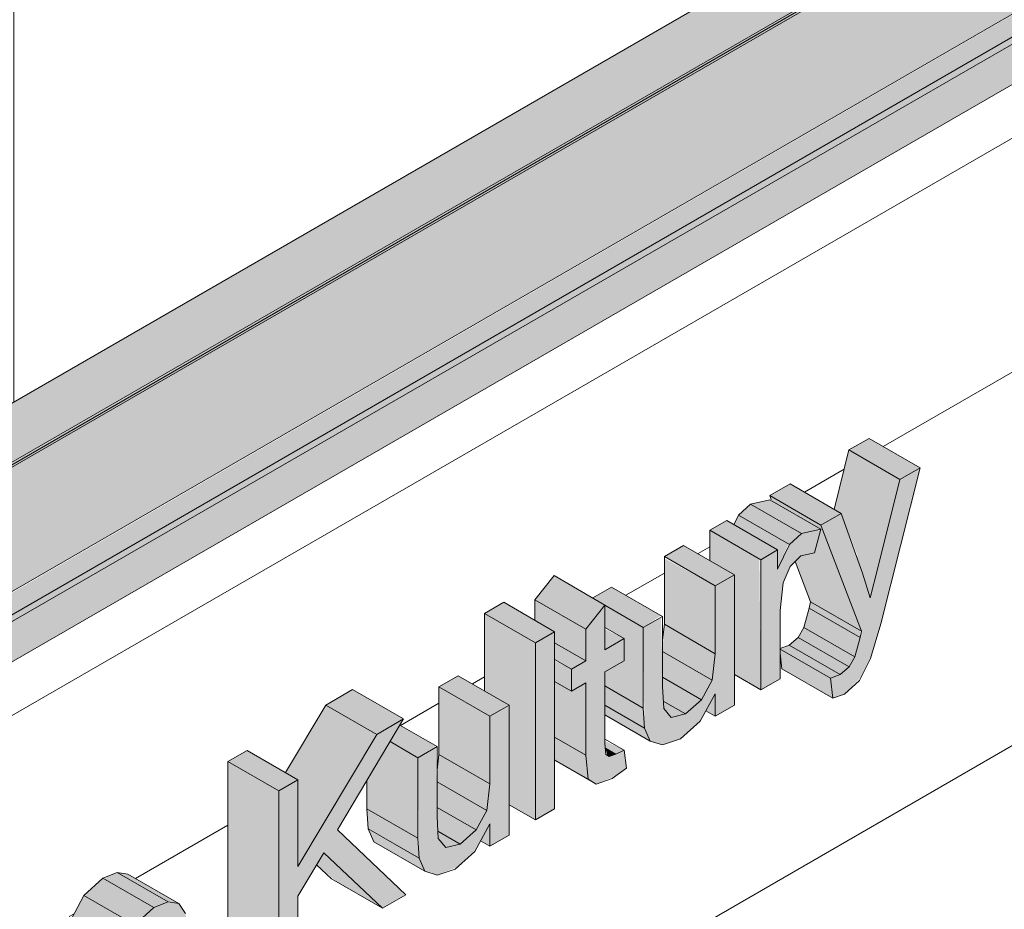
# Model space of a CAD drawing. Header units: centimetres. Extents: x 158 to 3412, y -108 to 53714.
# Tile 17 of 32: x 2704 to 2772, y 52920 to 52981. Entities that reach past the tile are written whole.
import ezdxf

# ---------------------------------------------------------------- set-up
doc = ezdxf.new("R2010")
doc.units = ezdxf.units.CM
for name, color, linetype, lineweight in [('A-GENM', 7, 'Continuous', 5), ('A-ROOF', 7, 'Continuous', 5), ('A-ROOF-OTLN', 7, 'Continuous', 5), ('A-ROOF-PATT', 7, 'Continuous', 5), ('A-WALL-PATT', 7, 'Continuous', 5)]:
    doc.layers.add(name, color=color, linetype=linetype, lineweight=lineweight)

msp = doc.modelspace()

# ---------------------------------------------------------------- hatches: boundary and pattern name
at = {"layer": 'A-GENM', "true_color": 0x383e42}
for points in [[(2764.806, 52949.497), (2766.2, 52950.302), (2762.665, 52952.343), (2761.27, 52951.538), (2763.412, 52950.302)], [(2763.263, 52943.356), (2764.806, 52949.497), (2761.27, 52951.538), (2760.235, 52947.415), (2760.717, 52947.136), (2761.879, 52944.156), (2762.218, 52943.96)], [(2759.312, 52946.325), (2760.717, 52947.136), (2757.181, 52949.178), (2755.776, 52948.367), (2757.975, 52947.097)], [(2757.143, 52944.968), (2757.975, 52945.746), (2754.439, 52947.787), (2753.607, 52947.009), (2757.065, 52945.012)], [(2757.975, 52945.746), (2759.312, 52946.043), (2755.776, 52948.084), (2754.439, 52947.787), (2757.143, 52946.226)], [(2762.142, 52938.957), (2759.312, 52946.325), (2755.776, 52948.367), (2755.916, 52948.004), (2759.312, 52946.043), (2758.867, 52944.407), (2757.931, 52944.182), (2757.533, 52943.793), (2758.607, 52940.998), (2762.038, 52939.017)], [(2755.15, 52943.922), (2756.315, 52944.595), (2752.78, 52946.636), (2751.614, 52945.964), (2755.047, 52943.981)], [(2756.315, 52943.258), (2757.065, 52945.012), (2753.607, 52947.009), (2753.285, 52946.344), (2756.315, 52944.595), (2756.315, 52943.922)], [(2755.15, 52934.887), (2755.047, 52943.981), (2751.614, 52945.964), (2751.614, 52943.849), (2753.319, 52942.865), (2753.319, 52935.944), (2755.047, 52934.946)], [(2751.987, 52942.096), (2753.319, 52942.865), (2749.783, 52944.906), (2748.451, 52944.137), (2751.614, 52942.311)], [(2751.987, 52937.395), (2751.987, 52942.096), (2748.451, 52944.02), (2748.451, 52939.436), (2751.771, 52937.52)], [(2762.741, 52941.282), (2763.263, 52943.356), (2761.773, 52944.217), (2762.592, 52941.767)], [(2742.997, 52939.101), (2744.328, 52940.774), (2740.793, 52942.816), (2739.5, 52941.12), (2740.832, 52940.351)], [(2748.331, 52931.064), (2749.583, 52931.481), (2751.036, 52932.872), (2751.987, 52934.614), (2751.987, 52933.061), (2753.319, 52933.859), (2753.319, 52942.865), (2751.987, 52942.096), (2751.9, 52936.655), (2751.771, 52935.557), (2750.944, 52934.118), (2749.924, 52933.215), (2748.86, 52933.061), (2748.405, 52933.594), (2748.324, 52936.241), (2748.216, 52939.919), (2746.992, 52939.212), (2747.07, 52932.238), (2747.467, 52931.334), (2748.216, 52931.1)], [(2746.992, 52939.212), (2748.216, 52940.044), (2744.789, 52942.023), (2743.498, 52941.254), (2745.66, 52939.981)], [(2739.5, 52938.155), (2740.832, 52938.924), (2737.297, 52940.965), (2735.965, 52940.196), (2739.461, 52938.178)], [(2742.997, 52936.906), (2742.997, 52939.101), (2739.461, 52941.143), (2739.5, 52939.693), (2740.832, 52938.924), (2740.832, 52938.155), (2742.125, 52937.409)], [(2762.038, 52938.525), (2762.038, 52939.017), (2758.607, 52940.998), (2758.503, 52940.566), (2761.879, 52938.617)], [(2743.715, 52928.348), (2745.08, 52928.918), (2745.827, 52929.459), (2745.66, 52930.691), (2744.626, 52930.261), (2744.398, 52930.419), (2744.328, 52932.238), (2744.328, 52936.137), (2745.66, 52936.906), (2745.66, 52938.443), (2744.328, 52937.675), (2744.315, 52940.758), (2742.997, 52939.101), (2742.997, 52936.906), (2741.998, 52936.329), (2741.998, 52934.791), (2742.997, 52935.368), (2743.005, 52930.261), (2743.158, 52928.696), (2743.535, 52928.46)], [(2746.992, 52933.622), (2746.992, 52939.212), (2744.328, 52940.75), (2744.328, 52939.212), (2745.66, 52938.443), (2745.66, 52936.906), (2744.328, 52936.137), (2744.328, 52935.16), (2746.583, 52933.859)], [(2761.674, 52937.182), (2762.038, 52938.525), (2758.503, 52940.566), (2758.138, 52939.223), (2761.286, 52937.406)], [(2739.5, 52925.852), (2739.5, 52938.155), (2735.965, 52940.196), (2735.965, 52934.814), (2737.669, 52933.83), (2737.669, 52926.909), (2738.34, 52926.522)], [(2739.5, 52925.852), (2740.832, 52926.621), (2740.832, 52938.924), (2739.5, 52938.155), (2739.5, 52930.348)], [(2744.328, 52937.675), (2745.66, 52938.443), (2744.328, 52939.101)], [(2751.771, 52935.557), (2751.987, 52937.395), (2748.451, 52939.436), (2748.324, 52937.547), (2751.614, 52935.647)], [(2761.286, 52936.485), (2761.674, 52937.182), (2758.138, 52939.223), (2757.751, 52938.526), (2760.654, 52936.85)], [(2760.654, 52935.95), (2761.286, 52936.485), (2757.751, 52938.526), (2757.119, 52937.992), (2760.144, 52936.245)], [(2741.998, 52936.329), (2742.997, 52936.906), (2740.832, 52938.155), (2740.832, 52937.002), (2740.999, 52936.906)], [(2751.036, 52934.2), (2751.771, 52935.557), (2748.324, 52937.547), (2748.324, 52935.766), (2749.924, 52934.842)], [(2759.978, 52935.695), (2760.654, 52935.95), (2757.119, 52937.992), (2756.482, 52937.714), (2759.536, 52935.95)], [(2760.144, 52934.31), (2759.978, 52935.695), (2756.482, 52937.714), (2756.482, 52937.409), (2756.609, 52936.352), (2759.312, 52934.791)], [(2741.998, 52934.791), (2741.998, 52936.329), (2740.832, 52936.906), (2740.832, 52935.464)], [(2736.337, 52933.061), (2737.619, 52933.859), (2734.134, 52935.871), (2732.802, 52935.102), (2735.965, 52933.276)], [(2742.997, 52930.348), (2742.997, 52935.368), (2741.998, 52934.791), (2740.832, 52935.464), (2740.832, 52931.598), (2741.385, 52931.279)], [(2749.924, 52933.215), (2751.036, 52934.2), (2748.324, 52935.766), (2748.405, 52934.093), (2748.931, 52933.788)], [(2728.481, 52931.793), (2730.344, 52932.869), (2726.808, 52934.91), (2724.946, 52933.834), (2727.807, 52932.182)], [(2736.337, 52928.36), (2736.337, 52933.061), (2732.802, 52935.102), (2732.802, 52930.401), (2736.121, 52928.485)], [(2747.07, 52932.238), (2746.992, 52933.622), (2744.328, 52935.16), (2744.328, 52933.821), (2746.992, 52932.283)], [(2748.931, 52932.977), (2749.924, 52933.215), (2748.377, 52934.108), (2748.451, 52933.54), (2748.86, 52933.061)], [(2751.987, 52933.061), (2751.987, 52934.614), (2751.342, 52933.433), (2751.771, 52933.185)], [(2723.018, 52922.617), (2728.481, 52931.793), (2724.946, 52933.834), (2722.151, 52929.14), (2723.018, 52928.639), (2723.018, 52923.698)], [(2732.681, 52922.029), (2734.124, 52922.617), (2735.386, 52923.836), (2736.337, 52925.578), (2736.337, 52924.025), (2737.669, 52924.794), (2737.669, 52933.83), (2736.337, 52933.061), (2736.25, 52927.62), (2736.121, 52926.522), (2735.294, 52925.083), (2734.274, 52924.18), (2733.211, 52924.025), (2732.755, 52924.559), (2732.675, 52927.206), (2732.586, 52930.895), (2731.343, 52930.177), (2731.421, 52923.202), (2731.817, 52922.299)], [(2747.467, 52931.334), (2746.992, 52932.283), (2744.328, 52933.821), (2744.328, 52933.146), (2747.07, 52931.563)], [(2721.687, 52915.567), (2723.018, 52916.336), (2723.018, 52920.565), (2724.813, 52923.578), (2728.882, 52919.721), (2730.51, 52920.661), (2725.758, 52925.162), (2730.344, 52932.869), (2728.481, 52931.793), (2723.018, 52922.617), (2723.018, 52928.639), (2721.687, 52927.87), (2721.687, 52919.721)], [(2731.343, 52930.177), (2732.586, 52930.997), (2730.088, 52932.439), (2729.407, 52931.295), (2731.226, 52930.244)], [(2743.158, 52928.696), (2742.997, 52930.348), (2740.832, 52931.598), (2740.832, 52930.039), (2742.997, 52928.789)], [(2721.687, 52927.87), (2723.018, 52928.639), (2719.483, 52930.68), (2718.151, 52929.912), (2721.47, 52927.995)], [(2731.343, 52924.587), (2731.343, 52930.177), (2729.407, 52931.295), (2727.807, 52928.606), (2727.807, 52926.628), (2730.51, 52925.068)], [(2745.08, 52930.419), (2745.66, 52930.691), (2744.328, 52931.334), (2744.399, 52930.812), (2744.626, 52930.681)], [(2744.626, 52930.261), (2745.08, 52930.419), (2744.359, 52930.835), (2744.492, 52930.348)], [(2736.121, 52926.522), (2736.337, 52928.36), (2732.802, 52930.401), (2732.675, 52928.512), (2735.965, 52926.612)], [(2743.715, 52928.348), (2740.832, 52930.039), (2740.832, 52930.012), (2743.535, 52928.452)], [(2721.687, 52915.567), (2721.687, 52927.87), (2718.151, 52929.912), (2718.151, 52917.608), (2720.891, 52916.026)], [(2735.386, 52925.165), (2736.121, 52926.522), (2732.675, 52928.512), (2732.675, 52926.73), (2734.553, 52925.646)], [(2731.421, 52923.202), (2731.343, 52924.587), (2727.807, 52926.628), (2727.885, 52925.244), (2730.563, 52923.698)], [(2734.274, 52924.18), (2735.386, 52925.165), (2732.675, 52926.73), (2732.755, 52925.057), (2733.282, 52924.753)], [(2736.337, 52924.025), (2736.337, 52925.578), (2735.693, 52924.398), (2736.121, 52924.15)], [(2731.817, 52922.299), (2731.421, 52923.202), (2727.921, 52925.162), (2728.282, 52924.34), (2731.267, 52922.617)], [(2733.282, 52923.942), (2734.274, 52924.18), (2732.728, 52925.073), (2732.802, 52924.504), (2733.211, 52924.025)], [(2728.882, 52919.721), (2724.813, 52923.578), (2724.314, 52922.741), (2725.758, 52921.525), (2728.481, 52919.952)], [(2711.696, 52918.58), (2713.009, 52919.784), (2709.473, 52921.825), (2708.161, 52920.621), (2711.454, 52918.72)], [(2713.009, 52919.784), (2714.01, 52920.176), (2710.474, 52922.218), (2709.533, 52921.791), (2712.752, 52919.932)], [(2714.75, 52920.046), (2711.215, 52922.088), (2710.493, 52922.207), (2714.06, 52920.168)], [(2710.657, 52916.639), (2711.696, 52918.58), (2708.161, 52920.621), (2707.314, 52919.04), (2709.923, 52917.533), (2710.493, 52916.839)], [(2705.038, 52905.955), (2706.37, 52906.724), (2706.37, 52911.281), (2706.721, 52913.537), (2707.286, 52914.631), (2708.214, 52915.478), (2708.818, 52915.703), (2709.225, 52915.566), (2709.533, 52914.254), (2709.533, 52908.55), (2710.865, 52909.319), (2710.865, 52914.42), (2710.995, 52915.667), (2711.387, 52916.694), (2712.244, 52917.708), (2712.696, 52918.066), (2713.457, 52918.265), (2713.905, 52917.891), (2714.028, 52916.678), (2714.028, 52911.145), (2715.36, 52911.914), (2715.36, 52918.108), (2715.208, 52919.366), (2714.75, 52920.046), (2713.905, 52920.135), (2713.009, 52919.784), (2711.696, 52918.58), (2710.657, 52916.639), (2709.923, 52917.533), (2709.192, 52917.485), (2708.589, 52917.233), (2707.228, 52915.909), (2706.37, 52914.272), (2706.37, 52915.759), (2705.038, 52914.99), (2705.038, 52913.537)]]:
    msp.add_hatch(color=250, dxfattribs=at).paths.add_polyline_path(points)
h = msp.add_hatch(color=250, dxfattribs=at)
h.paths.add_polyline_path([(2760.144, 52934.31), (2760.959, 52934.588), (2762.142, 52935.821), (2762.769, 52937.063), (2763.477, 52939.478), (2766.2, 52950.302), (2764.806, 52949.497), (2762.741, 52941.282), (2761.458, 52945.086), (2760.717, 52947.136), (2759.312, 52946.325), (2762.142, 52938.957), (2761.608, 52937.063), (2761.286, 52936.485), (2760.654, 52935.95), (2759.978, 52935.695)])
h.paths.add_polyline_path([(2755.15, 52934.887), (2756.482, 52935.695), (2756.482, 52940.405), (2756.698, 52942.326), (2757.178, 52943.444), (2757.975, 52944.193), (2758.867, 52944.407), (2759.312, 52946.043), (2757.931, 52945.704), (2757.109, 52944.898), (2756.315, 52943.258), (2756.315, 52944.595), (2755.15, 52943.922), (2755.15, 52943.258)])
at = {"layer": 'A-ROOF-OTLN', "true_color": 0x383e42}
h = msp.add_hatch(color=250, dxfattribs=at)
h.paths.add_polyline_path([(2555.459, 52865.076), (3332.822, 53313.94), (3332.764, 53314.02), (2555.314, 52865.159)])
h.paths.add_polyline_path([(3333.855, 53314.483), (3338.851, 53317.367), (3338.595, 53317.387), (3333.729, 53314.577)])
h.paths.add_polyline_path([(3340.663, 53318.413), (3357.341, 53328.043), (3357.197, 53328.126), (3340.499, 53318.486)])
h = msp.add_hatch(color=250, dxfattribs=at)
h.paths.add_polyline_path([(2560.556, 52857.632), (2561.302, 52858.005), (2561.803, 52858.698), (2561.985, 52859.157), (2562.116, 52860.008), (2562.243, 52860.063), (2562.449, 52860.246), (2562.449, 52860.364), (2562.449, 52860.471), (2576.48, 52868.572), (2576.188, 52868.838), (2575.73, 52869.771), (2575.568, 52871.714), (2575.638, 52873.466), (2575.768, 52873.946), (2576.411, 52874.732), (2577.433, 52875.377), (2578.368, 52875.73), (2579.573, 52875.969), (2580.572, 52876.044), (2582.57, 52875.777), (2583.432, 52875.497), (2584.265, 52875.078), (2584.939, 52874.543), (2585.568, 52873.819), (3335.708, 53306.941), (3335.152, 53307.107), (3334.116, 53307.928), (3333.322, 53309.308), (3332.921, 53310.992), (3332.805, 53312.128), (3332.822, 53313.886), (2555.459, 52865.076), (2555.314, 52863.851), (2555.479, 52862.64), (2555.606, 52862.124), (2556.071, 52861.008), (2556.939, 52859.666), (2557.5, 52859.017), (2558.151, 52858.423), (2559.018, 52857.896), (2559.866, 52857.637)])
h.paths.add_polyline_path([(2579.733, 52870.45), (2583.242, 52872.476), (2580.568, 52873.656), (2580.277, 52873.719), (2579.325, 52874.116), (2578.697, 52874.174), (2578.168, 52874.341), (2577.174, 52874.12), (2576.411, 52873.327), (2576.01, 52872.33), (2576.65, 52871.592), (2577.433, 52871.083), (2578.586, 52870.658), (2579.325, 52870.481)])
h.paths.add_polyline_path([(3342.652, 53310.921), (3360.299, 53321.226), (3360.032, 53321.39), (3358.863, 53322.582), (3358.323, 53323.342), (3357.908, 53324.052), (3357.341, 53325.692), (3357.225, 53326.196), (3357.225, 53327.423), (3357.225, 53327.975), (3340.759, 53318.37), (3341.358, 53318.052), (3342.077, 53317.45), (3342.54, 53316.63), (3342.652, 53316.139), (3342.652, 53311.356)])
h.paths.add_polyline_path([(3337.652, 53313.368), (3339.59, 53313.629), (3338.906, 53314.897), (3338.643, 53315.491), (3338.573, 53316.462), (3338.851, 53317.367), (3333.855, 53314.483), (3334.48, 53314.081), (3335.708, 53313.63), (3337.119, 53313.409), (3337.166, 53313.405)])
msp.add_hatch(color=250, dxfattribs=at).paths.add_polyline_path([(2562.924, 52859.14), (3364.933, 53322.288), (3364.884, 53322.747), (3364.586, 53323.184), (3364.213, 53323.342), (3363.674, 53323.058), (2562.449, 52860.364), (2562.822, 52860.092), (2563.051, 52859.615), (2563.002, 52859.213)])
h = msp.add_hatch(color=250, dxfattribs=at)
h.paths.add_polyline_path([(2561.302, 52857.73), (2579.953, 52868.498), (2581.216, 52869.701), (2563.052, 52859.334), (2563.002, 52859.41), (2562.631, 52859.31), (2562.668, 52859.387), (2563.051, 52859.615), (2562.792, 52860.123), (2562.619, 52860.175), (2562.223, 52859.946), (2562.093, 52858.956), (2561.619, 52858.065), (2561.469, 52857.906)])
h.paths.add_polyline_path([(2583.306, 52870.908), (2584.265, 52871.426), (2583.668, 52871.117)])
h.paths.add_polyline_path([(2585.568, 52871.74), (3363.337, 53320.858), (3363.685, 53321.226), (3363.813, 53321.534), (2585.482, 52872.164), (2585.568, 52871.906)])
at = {"layer": 'A-ROOF-PATT'}
h = msp.add_hatch(dxfattribs=at)
h.set_pattern_fill('FP_6', color=256, style=0, pattern_type=2)
h.set_pattern_definition([(90, (-5491.04, 51332.19), (-112.25, 22.813), [])])
h.paths.add_polyline_path([(2555.152, 52869.336), (3349.963, 53328.22), (3056.653, 53693.102), (2261.842, 53234.218), (2552.292, 52872.893)])
h.paths.add_polyline_path([(2592.284, 52922.917), (2592.241, 52923.03), (2592.135, 52923.008), (2591.677, 52923.104), (2592.135, 52923.488), (2589.756, 52926.936), (2589.788, 52927.185), (2594.153, 52933.197), (2594.302, 52933.424), (2606.985, 52940.746), (2601.755, 52947.251), (2601.968, 52947.374), (2612.136, 52951.604), (2612.661, 52951.395), (2612.838, 52951.498), (2615.994, 52947.421), (2615.881, 52947.268), (2615.994, 52946.714), (2616.106, 52946.695), (2615.299, 52945.547), (2691.831, 52989.744), (2686.608, 52996.241), (2686.82, 52996.364), (2696.988, 53000.594), (2697.514, 53000.385), (2697.691, 53000.488), (2700.847, 52996.411), (2700.733, 52996.258), (2700.847, 52995.704), (2700.959, 52995.685), (2700.152, 52994.537), (2748.406, 53022.396), (2743.177, 53028.901), (2743.389, 53029.024), (2753.557, 53033.254), (2754.082, 53033.045), (2754.26, 53033.148), (2757.415, 53029.071), (2757.302, 53028.917), (2757.415, 53028.364), (2757.528, 53028.344), (2756.721, 53027.197), (2833.259, 53071.386), (2828.03, 53077.891), (2828.242, 53078.013), (2838.41, 53082.244), (2838.935, 53082.035), (2839.112, 53082.137), (2842.268, 53078.061), (2842.155, 53077.907), (2842.268, 53077.354), (2842.38, 53077.334), (2841.573, 53076.186), (2889.827, 53104.046), (2884.598, 53110.551), (2884.842, 53110.687), (2894.978, 53114.903), (2895.503, 53114.695), (2895.681, 53114.797), (2898.837, 53110.721), (2898.723, 53110.567), (2898.837, 53110.014), (2898.949, 53109.994), (2898.142, 53108.846), (2974.68, 53153.035), (2969.451, 53159.541), (2969.663, 53159.663), (2979.831, 53163.893), (2980.356, 53163.684), (2980.534, 53163.787), (2983.689, 53159.71), (2983.576, 53159.557), (2983.689, 53159.003), (2983.802, 53158.984), (2982.995, 53157.836), (3031.249, 53185.695), (3026.02, 53192.2), (3026.232, 53192.323), (3036.4, 53196.553), (3036.925, 53196.344), (3037.102, 53196.447), (3040.258, 53192.37), (3040.145, 53192.217), (3040.258, 53191.663), (3040.37, 53191.644), (3039.563, 53190.496), (3116.101, 53234.685), (3110.872, 53241.19), (3111.084, 53241.313), (3121.252, 53245.543), (3121.778, 53245.334), (3121.955, 53245.437), (3125.111, 53241.36), (3124.997, 53241.207), (3125.111, 53240.653), (3125.223, 53240.633), (3124.416, 53239.486), (3159.946, 53259.871), (3159.946, 53259.999), (3172.704, 53267.365), (3167.475, 53273.87), (3167.687, 53273.992), (3177.855, 53278.223), (3178.38, 53278.014), (3178.588, 53278.078), (3181.713, 53274.04), (3181.6, 53273.886), (3181.713, 53273.333), (3181.826, 53273.313), (3181.019, 53272.165), (3257.557, 53316.355), (3252.328, 53322.86), (3252.54, 53322.982), (3262.708, 53327.212), (3263.233, 53327.004), (3263.411, 53327.106), (3266.566, 53323.029), (3266.453, 53322.876), (3266.566, 53322.322), (3266.679, 53322.303), (3265.872, 53321.155), (3301.402, 53341.541), (3301.443, 53341.501), (3303.767, 53338.871), (3304.391, 53339.157), (3304.461, 53338.328), (3304.114, 53338.112), (3297.504, 53334.296), (3299.509, 53331.366), (3299.364, 53331.15), (3158.087, 53249.716), (3158.004, 53249.548), (3157.82, 53249.429), (2592.328, 52922.942)])
h.paths.add_polyline_path([(2609.674, 52942.299), (2610.201, 52942.73), (2610.176, 52943.295), (2609.85, 52944.049), (2609.4, 52944.578), (2608.852, 52944.873), (2608.386, 52944.807), (2608.159, 52944.414), (2608.34, 52944.519), (2608.359, 52943.874), (2608.737, 52943.046), (2609.197, 52942.547), (2609.553, 52942.346)])
h.paths.add_polyline_path([(2611.49, 52944.676), (2611.864, 52944.923), (2611.988, 52945.469), (2611.828, 52946.168), (2611.348, 52946.912), (2610.778, 52947.328), (2610.332, 52947.389), (2609.992, 52947.155), (2609.992, 52946.968), (2610.096, 52946.912), (2610.126, 52946.39), (2610.504, 52945.562), (2610.965, 52945.063), (2611.353, 52944.756), (2611.45, 52944.678)])
h.paths.add_polyline_path([(2613.258, 52947.188), (2613.633, 52947.435), (2613.757, 52947.981), (2613.597, 52948.68), (2613.196, 52949.344), (2612.626, 52949.81), (2612.1, 52949.901), (2611.761, 52949.667), (2611.761, 52949.48), (2611.865, 52949.424), (2611.895, 52948.902), (2612.273, 52948.074), (2612.733, 52947.575), (2613.047, 52947.225), (2613.219, 52947.19)])
h.paths.add_polyline_path([(2694.527, 52991.289), (2695.047, 52991.64), (2695.028, 52992.285), (2694.703, 52993.039), (2694.253, 52993.568), (2693.705, 52993.863), (2693.239, 52993.797), (2693.012, 52993.404), (2693.193, 52993.508), (2693.239, 52992.779), (2693.59, 52992.036), (2694.05, 52991.537), (2694.406, 52991.335)])
h.paths.add_polyline_path([(2696.342, 52993.666), (2696.717, 52993.913), (2696.841, 52994.459), (2696.631, 52995.258), (2696.201, 52995.902), (2695.631, 52996.318), (2695.184, 52996.379), (2694.845, 52996.145), (2694.845, 52995.958), (2694.949, 52995.902), (2694.979, 52995.38), (2695.357, 52994.552), (2695.817, 52994.053), (2696.206, 52993.746), (2696.303, 52993.668)])
h.paths.add_polyline_path([(2698.111, 52996.178), (2698.486, 52996.425), (2698.61, 52996.971), (2698.45, 52997.67), (2698.048, 52998.334), (2697.479, 52998.799), (2696.953, 52998.891), (2696.614, 52998.657), (2696.614, 52998.47), (2696.718, 52998.414), (2696.747, 52997.892), (2697.118, 52997.074), (2697.586, 52996.565), (2697.9, 52996.214), (2698.071, 52996.18)])
h.paths.add_polyline_path([(2751.095, 53023.949), (2751.623, 53024.38), (2751.597, 53024.944), (2751.272, 53025.699), (2750.822, 53026.228), (2750.273, 53026.523), (2749.807, 53026.456), (2749.581, 53026.064), (2749.761, 53026.168), (2749.807, 53025.439), (2750.158, 53024.696), (2750.619, 53024.197), (2750.974, 53023.995)])
h.paths.add_polyline_path([(2752.911, 53026.326), (2753.286, 53026.573), (2753.41, 53027.119), (2753.199, 53027.917), (2752.769, 53028.562), (2752.2, 53028.978), (2751.753, 53029.039), (2751.413, 53028.805), (2751.413, 53028.618), (2751.518, 53028.562), (2751.547, 53028.04), (2751.925, 53027.212), (2752.386, 53026.713), (2752.774, 53026.405), (2752.871, 53026.328)])
h.paths.add_polyline_path([(2754.68, 53028.838), (2755.055, 53029.085), (2755.178, 53029.631), (2754.989, 53030.388), (2754.617, 53030.994), (2754.048, 53031.459), (2753.522, 53031.551), (2753.182, 53031.317), (2753.182, 53031.13), (2753.286, 53031.074), (2753.316, 53030.552), (2753.694, 53029.724), (2754.155, 53029.225), (2754.468, 53028.874), (2754.64, 53028.84)])
h.paths.add_polyline_path([(2835.948, 53072.938), (2836.476, 53073.37), (2836.45, 53073.934), (2836.124, 53074.689), (2835.675, 53075.218), (2835.126, 53075.513), (2834.66, 53075.446), (2834.434, 53075.054), (2834.614, 53075.158), (2834.66, 53074.429), (2835.011, 53073.686), (2835.472, 53073.186), (2835.827, 53072.985)])
h.paths.add_polyline_path([(2837.764, 53075.315), (2838.139, 53075.562), (2838.262, 53076.113), (2838.102, 53076.807), (2837.697, 53077.476), (2837.052, 53077.967), (2836.606, 53078.029), (2836.266, 53077.795), (2836.266, 53077.608), (2836.37, 53077.552), (2836.4, 53077.03), (2836.778, 53076.202), (2837.239, 53075.702), (2837.627, 53075.395), (2837.724, 53075.318)])
h.paths.add_polyline_path([(2839.533, 53077.827), (2839.907, 53078.074), (2840.031, 53078.621), (2839.871, 53079.319), (2839.47, 53079.984), (2838.9, 53080.449), (2838.375, 53080.541), (2838.035, 53080.307), (2838.035, 53080.12), (2838.139, 53080.064), (2838.169, 53079.542), (2838.547, 53078.714), (2839.007, 53078.214), (2839.321, 53077.864), (2839.493, 53077.83)])
h.paths.add_polyline_path([(2892.517, 53105.598), (2893.044, 53106.029), (2893.018, 53106.596), (2892.693, 53107.349), (2892.243, 53107.878), (2891.674, 53108.174), (2891.229, 53108.106), (2891.002, 53107.714), (2891.183, 53107.818), (2891.229, 53107.089), (2891.579, 53106.345), (2892.04, 53105.846), (2892.396, 53105.645)])
h.paths.add_polyline_path([(2894.332, 53107.975), (2894.707, 53108.222), (2894.831, 53108.768), (2894.62, 53109.567), (2894.191, 53110.211), (2893.621, 53110.627), (2893.174, 53110.689), (2892.835, 53110.455), (2892.835, 53110.268), (2892.939, 53110.211), (2892.969, 53109.69), (2893.347, 53108.861), (2893.807, 53108.362), (2894.196, 53108.055), (2894.292, 53107.977)])
h.paths.add_polyline_path([(2896.101, 53110.487), (2896.476, 53110.734), (2896.6, 53111.28), (2896.44, 53111.979), (2896.038, 53112.644), (2895.469, 53113.109), (2894.943, 53113.201), (2894.604, 53112.967), (2894.604, 53112.78), (2894.708, 53112.723), (2894.737, 53112.202), (2895.115, 53111.373), (2895.576, 53110.874), (2895.89, 53110.524), (2896.061, 53110.489)])
h.paths.add_polyline_path([(2977.369, 53154.588), (2977.89, 53154.939), (2977.871, 53155.584), (2977.546, 53156.338), (2977.096, 53156.867), (2976.547, 53157.162), (2976.081, 53157.096), (2975.855, 53156.704), (2976.035, 53156.808), (2976.081, 53156.079), (2976.432, 53155.335), (2976.893, 53154.836), (2977.249, 53154.635)])
h.paths.add_polyline_path([(2979.185, 53156.965), (2979.56, 53157.212), (2979.684, 53157.758), (2979.473, 53158.557), (2979.043, 53159.201), (2978.474, 53159.617), (2978.027, 53159.678), (2977.688, 53159.445), (2977.688, 53159.257), (2977.792, 53159.201), (2977.821, 53158.679), (2978.199, 53157.851), (2978.66, 53157.352), (2979.049, 53157.045), (2979.145, 53156.967)])
h.paths.add_polyline_path([(2980.954, 53159.477), (2981.329, 53159.724), (2981.453, 53160.27), (2981.292, 53160.969), (2980.891, 53161.633), (2980.322, 53162.099), (2979.796, 53162.19), (2979.456, 53161.957), (2979.456, 53161.769), (2979.561, 53161.713), (2979.59, 53161.191), (2979.961, 53160.373), (2980.481, 53159.828), (2980.743, 53159.514), (2980.914, 53159.479)])
h.paths.add_polyline_path([(3033.938, 53187.248), (3034.466, 53187.679), (3034.44, 53188.244), (3034.149, 53188.949), (3033.665, 53189.527), (3033.116, 53189.822), (3032.65, 53189.756), (3032.423, 53189.363), (3032.604, 53189.468), (3032.65, 53188.738), (3033.001, 53187.995), (3033.461, 53187.496), (3033.817, 53187.295)])
h.paths.add_polyline_path([(3035.754, 53189.625), (3036.128, 53189.872), (3036.252, 53190.418), (3036.092, 53191.117), (3035.687, 53191.786), (3035.042, 53192.277), (3034.596, 53192.338), (3034.256, 53192.104), (3034.256, 53191.917), (3034.36, 53191.861), (3034.417, 53191.254), (3034.768, 53190.511), (3035.229, 53190.012), (3035.617, 53189.705), (3035.714, 53189.627)])
h.paths.add_polyline_path([(3037.523, 53192.137), (3037.897, 53192.384), (3038.017, 53192.965), (3037.861, 53193.629), (3037.46, 53194.293), (3036.89, 53194.758), (3036.364, 53194.85), (3036.025, 53194.616), (3036.025, 53194.429), (3036.129, 53194.373), (3036.159, 53193.851), (3036.529, 53193.033), (3036.997, 53192.524), (3037.311, 53192.174), (3037.483, 53192.139)])
h.paths.add_polyline_path([(3118.791, 53236.238), (3119.318, 53236.669), (3119.293, 53237.234), (3118.967, 53237.988), (3118.517, 53238.517), (3117.969, 53238.812), (3117.503, 53238.746), (3117.276, 53238.353), (3117.457, 53238.457), (3117.503, 53237.728), (3117.854, 53236.985), (3118.314, 53236.486), (3118.67, 53236.284)])
h.paths.add_polyline_path([(3120.607, 53238.615), (3120.981, 53238.862), (3121.105, 53239.408), (3120.895, 53240.206), (3120.465, 53240.851), (3119.895, 53241.267), (3119.448, 53241.328), (3119.109, 53241.094), (3119.109, 53240.907), (3119.213, 53240.851), (3119.243, 53240.329), (3119.621, 53239.501), (3120.081, 53239.002), (3120.461, 53238.689), (3120.567, 53238.617)])
h.paths.add_polyline_path([(3122.375, 53241.127), (3122.75, 53241.374), (3122.874, 53241.92), (3122.714, 53242.619), (3122.312, 53243.283), (3121.687, 53243.77), (3121.217, 53243.84), (3120.878, 53243.606), (3120.878, 53243.419), (3120.982, 53243.363), (3121.011, 53242.841), (3121.389, 53242.013), (3121.85, 53241.514), (3122.164, 53241.163), (3122.335, 53241.129)])
h.paths.add_polyline_path([(3175.394, 53268.917), (3175.914, 53269.269), (3175.895, 53269.913), (3175.57, 53270.668), (3175.12, 53271.197), (3174.571, 53271.492), (3174.106, 53271.425), (3173.879, 53271.033), (3174.06, 53271.137), (3174.106, 53270.408), (3174.456, 53269.665), (3174.917, 53269.165), (3175.273, 53268.964)])
h.paths.add_polyline_path([(3177.209, 53271.294), (3177.584, 53271.541), (3177.708, 53272.088), (3177.497, 53272.886), (3177.068, 53273.531), (3176.498, 53273.946), (3176.051, 53274.008), (3175.712, 53273.774), (3175.712, 53273.587), (3175.816, 53273.531), (3175.846, 53273.009), (3176.223, 53272.18), (3176.684, 53271.681), (3177.073, 53271.374), (3177.169, 53271.296)])
h.paths.add_polyline_path([(3178.978, 53273.806), (3179.353, 53274.053), (3179.477, 53274.6), (3179.317, 53275.298), (3178.915, 53275.963), (3178.346, 53276.428), (3177.82, 53276.52), (3177.481, 53276.286), (3177.481, 53276.099), (3177.585, 53276.043), (3177.614, 53275.521), (3177.985, 53274.703), (3178.453, 53274.193), (3178.767, 53273.843), (3178.938, 53273.809)])
h.paths.add_polyline_path([(3260.246, 53317.907), (3260.767, 53318.259), (3260.748, 53318.903), (3260.458, 53319.609), (3259.973, 53320.186), (3259.424, 53320.482), (3258.958, 53320.415), (3258.732, 53320.023), (3258.912, 53320.127), (3258.931, 53319.482), (3259.309, 53318.654), (3259.77, 53318.155), (3260.126, 53317.954)])
h.paths.add_polyline_path([(3262.062, 53320.284), (3262.437, 53320.531), (3262.561, 53321.077), (3262.401, 53321.776), (3261.995, 53322.445), (3261.351, 53322.936), (3260.904, 53322.998), (3260.564, 53322.763), (3260.565, 53322.576), (3260.68, 53322.643), (3260.698, 53321.998), (3261.076, 53321.17), (3261.537, 53320.671), (3261.926, 53320.364), (3262.022, 53320.286)])
h.paths.add_polyline_path([(3263.831, 53322.796), (3264.206, 53323.043), (3264.33, 53323.589), (3264.169, 53324.288), (3263.664, 53325.058), (3263.199, 53325.418), (3262.673, 53325.51), (3262.333, 53325.276), (3262.333, 53325.088), (3262.438, 53325.032), (3262.467, 53324.51), (3262.845, 53323.682), (3263.306, 53323.183), (3263.62, 53322.833), (3263.791, 53322.798)])
at = {"layer": 'A-ROOF-PATT', "true_color": 0xc7ae96}
h = msp.add_hatch(color=253, dxfattribs=at)
h.paths.add_polyline_path([(2555.152, 52851.373), (2575.568, 52863.242), (2575.568, 52865.966), (2560.643, 52857.457), (2559.806, 52857.477), (2558.686, 52857.935), (2557.827, 52858.554), (2556.939, 52859.483), (2556.315, 52860.369), (2555.755, 52861.454), (2555.314, 52862.811), (2555.214, 52863.231), (2555.158, 52864.264), (2555.342, 52865.175), (3332.761, 53314.098), (3332.761, 53314.206), (2555.152, 52865.159), (2555.152, 52852.571)])
h.paths.add_polyline_path([(2585.568, 52868.934), (3332.761, 53300.326), (3332.761, 53303.132), (2585.568, 52871.74)])
h.paths.add_polyline_path([(3342.652, 53306.036), (3357.034, 53314.34), (3357.034, 53317.146), (3342.652, 53308.842)])
h.paths.add_polyline_path([(3333.729, 53314.577), (3338.307, 53317.221), (3338.307, 53317.409), (3333.588, 53314.684)])
h.paths.add_polyline_path([(3340.499, 53318.486), (3357.034, 53328.126), (3357.034, 53328.22), (3340.377, 53318.539)])
h = msp.add_hatch(color=253, dxfattribs=at)
h.paths.add_polyline_path([(2555.152, 52865.253), (3332.761, 53314.206), (3332.652, 53314.897), (3332.73, 53316.484), (3332.852, 53316.928), (3333.495, 53317.713), (3334.258, 53318.243), (3335.708, 53318.773), (3336.409, 53318.932), (3337.656, 53319.026), (3339.654, 53318.759), (3340.439, 53318.639), (3357.034, 53328.22), (3349.8, 53328.126), (2555.152, 52869.336), (2555.152, 52867.295)])
h.paths.add_polyline_path([(3333.588, 53314.684), (3338.307, 53317.409), (3337.652, 53317.458), (3335.708, 53317.196), (3334.732, 53316.857), (3334.258, 53316.647), (3333.322, 53315.831), (3333.037, 53315.392), (3333.571, 53314.696)])
at = {"layer": 'A-ROOF-PATT'}
h = msp.add_hatch(dxfattribs=at)
h.set_pattern_fill('FP_8', color=256, style=0, pattern_type=2)
h.set_pattern_definition([(30, (-3784.45, 54958.11), (-8e-05, 25.924136), [])])
h.paths.add_polyline_path([(2555.152, 52847.651), (2575.568, 52859.438), (2575.568, 52863.16), (2555.152, 52851.373)])
h.paths.add_polyline_path([(2585.568, 52865.212), (3332.652, 53296.541), (3332.652, 53300.263), (2585.568, 52868.934), (2585.568, 52867.812)])
h.paths.add_polyline_path([(3342.652, 53302.315), (3349.963, 53306.536), (3349.963, 53310.257), (3342.652, 53306.036)])
at = {"layer": 'A-WALL-PATT'}
h = msp.add_hatch(dxfattribs=at)
h.set_pattern_fill('FP_3', color=256, style=0, pattern_type=2)
h.set_pattern_definition([(30, (-3801.877, 54968.172), (-8e-05, 25.924136), [])])
h.paths.add_polyline_path([(2537.748, 52639.092), (2554.85, 52648.966), (2554.85, 52829.719), (2555.021, 52830.735), (2555.693, 52831.743), (2556.723, 52832.491), (2575.568, 52843.445), (2575.568, 52859.438), (2555.152, 52847.651), (2549.569, 52854.596), (2548.395, 52855.274), (2537.748, 52868.519), (2537.748, 52649.35)])
h.paths.add_polyline_path([(2564.85, 52654.739), (2782.301, 52780.284), (2782.301, 52978.796), (2585.568, 52865.212), (2585.568, 52839.289), (2585.368, 52838.222), (2584.725, 52837.265), (2583.962, 52836.671), (2564.85, 52825.57), (2564.85, 52659.511)])
h.paths.add_polyline_path([(2602.559, 52846.789), (2599.024, 52848.83), (2596.118, 52859.456), (2597.491, 52860.249), (2601.027, 52858.207), (2601.175, 52857.651), (2602.366, 52863.063), (2604.346, 52864.206), (2607.881, 52862.165), (2608.153, 52861.247), (2609.229, 52867.025), (2610.602, 52867.818), (2611.767, 52867.145), (2611.767, 52868.491), (2613.099, 52869.26), (2616.353, 52867.381), (2616.817, 52868.016), (2618.421, 52869.233), (2619.756, 52869.714), (2620.912, 52869.442), (2623.255, 52868.09), (2623.255, 52871.855), (2624.587, 52872.624), (2626.344, 52871.61), (2626.376, 52871.783), (2623.255, 52873.585), (2623.255, 52875.123), (2624.587, 52875.892), (2627.597, 52874.155), (2628.122, 52874.691), (2629.334, 52875.521), (2630.757, 52876.077), (2632.084, 52875.683), (2634.076, 52874.533), (2634.076, 52881.371), (2635.408, 52882.14), (2638.315, 52880.462), (2638.395, 52880.596), (2640.236, 52881.659), (2641.568, 52880.89), (2641.568, 52882.428), (2642.9, 52883.197), (2644.846, 52882.117), (2644.894, 52882.238), (2641.568, 52884.158), (2641.568, 52885.696), (2642.9, 52886.465), (2646.154, 52884.587), (2646.617, 52885.222), (2648.111, 52886.398), (2649.557, 52886.92), (2650.713, 52886.648), (2654.249, 52884.607), (2655.007, 52883.537), (2655.218, 52881.228), (2653.927, 52880.435), (2655.218, 52879.69), (2654.747, 52878.282), (2653.727, 52876.703), (2652.578, 52875.595), (2651.721, 52874.98), (2650.032, 52874.406), (2648.956, 52874.602), (2646.436, 52876.057), (2646.436, 52872.121), (2645.104, 52871.352), (2641.93, 52873.077), (2643.938, 52870.679), (2642.383, 52869.781), (2639.042, 52871.59), (2638.944, 52871.424), (2638.841, 52867.736), (2637.612, 52867.026), (2635.901, 52867.955), (2635.62, 52867.026), (2634.339, 52865.259), (2632.963, 52864.15), (2631.569, 52863.556), (2630.64, 52863.536), (2628.122, 52864.99), (2628.028, 52859.598), (2627.745, 52858.527), (2627.108, 52857.522), (2626.005, 52856.699), (2625.113, 52856.344), (2622.191, 52857.969), (2621.577, 52857.643), (2620.231, 52857.2), (2619.156, 52857.396), (2616.635, 52858.852), (2616.635, 52854.915), (2615.303, 52854.146), (2612.103, 52855.994), (2611.229, 52851.794), (2609.806, 52850.973), (2606.271, 52853.014), (2605.717, 52854.752), (2604.167, 52847.717), (2602.713, 52846.877)])
h.paths.add_polyline_path([(2651.729, 52860.238), (2648.194, 52862.28), (2645.814, 52869.941), (2647.197, 52870.74), (2649.76, 52869.26), (2650.355, 52872.563), (2651.942, 52873.479), (2654.359, 52872.084), (2655.079, 52875.29), (2656.469, 52876.092), (2660.004, 52874.051), (2657.606, 52863.631), (2655.943, 52862.732), (2653.832, 52863.951), (2653.358, 52861.178), (2652.083, 52860.443)])
h.paths.add_polyline_path([(2615.032, 52864.876), (2615.093, 52865.033), (2614.102, 52865.605), (2614.138, 52865.392), (2614.97, 52864.912)])
h.paths.add_polyline_path([(2628.525, 52867.467), (2629.532, 52867.812), (2629.787, 52868.175), (2628.122, 52869.072), (2628.122, 52867.699)])
h.paths.add_polyline_path([(2665.248, 52868.044), (2661.713, 52870.085), (2661.664, 52882.518), (2658.128, 52884.559), (2657.443, 52885.514), (2657.024, 52886.861), (2656.885, 52888.481), (2657.042, 52890.366), (2657.516, 52892.188), (2658.279, 52893.884), (2659.309, 52895.391), (2660.531, 52896.651), (2661.869, 52897.609), (2663.329, 52898.213), (2664.537, 52898.191), (2668.134, 52896.172), (2668.406, 52896.86), (2669.592, 52898.486), (2671.085, 52899.662), (2672.532, 52900.184), (2673.688, 52899.912), (2676.03, 52898.56), (2676.03, 52902.325), (2677.362, 52903.094), (2677.929, 52902.767), (2678.381, 52903.511), (2679.903, 52904.722), (2681.029, 52905.11), (2682.164, 52904.677), (2684.355, 52903.412), (2684.355, 52904.44), (2683.356, 52905.11), (2683.356, 52906.554), (2684.355, 52907.131), (2684.355, 52909.327), (2685.687, 52911), (2688.371, 52909.45), (2689.516, 52910.111), (2690.021, 52909.819), (2690.343, 52910.483), (2691.175, 52911.261), (2692.512, 52911.559), (2693.345, 52911.078), (2693.345, 52912.322), (2694.677, 52913.091), (2698.212, 52911.049), (2698.313, 52910.28), (2698.339, 52911.049), (2698.339, 52915.205), (2699.671, 52915.974), (2701.503, 52914.99), (2701.503, 52917.031), (2702.834, 52917.8), (2703.433, 52917.455), (2703.75, 52918.06), (2705.053, 52919.274), (2705.998, 52919.581), (2706.388, 52919.574), (2707.314, 52919.04), (2708.161, 52920.621), (2709.533, 52921.849), (2710.493, 52922.214), (2711.215, 52922.088), (2714.75, 52920.046), (2715.208, 52919.366), (2715.36, 52917.891), (2715.36, 52911.914), (2714.028, 52911.145), (2710.865, 52912.972), (2710.865, 52909.319), (2709.533, 52908.55), (2706.37, 52910.376), (2706.37, 52906.724), (2705.038, 52905.955), (2703.207, 52907.012), (2703.207, 52904.898), (2701.875, 52904.129), (2701.23, 52904.501), (2700.832, 52903.77), (2699.338, 52902.504), (2698.219, 52902.132), (2696.958, 52902.631), (2693.82, 52904.444), (2693.409, 52905.585), (2693.218, 52903.376), (2693.187, 52899.113), (2692.013, 52898.344), (2693.897, 52897.256), (2694.217, 52897.637), (2694.864, 52898.315), (2695.806, 52898.996), (2696.938, 52899.457), (2697.831, 52899.414), (2700.467, 52897.906), (2699.338, 52900.843), (2700.743, 52901.654), (2703.796, 52899.891), (2704.832, 52904.015), (2706.227, 52904.82), (2709.762, 52902.779), (2706.331, 52889.54), (2705.558, 52888.009), (2704.52, 52887.065), (2703.706, 52886.787), (2700.57, 52888.5), (2700.178, 52888.172), (2699.315, 52887.529), (2697.943, 52887.03), (2696.802, 52887.316), (2694.217, 52888.808), (2694.217, 52884.768), (2692.885, 52883.999), (2691.053, 52885.057), (2691.053, 52882.942), (2689.722, 52882.173), (2686.186, 52884.214), (2686.186, 52886.112), (2686.059, 52884.852), (2686.059, 52880.059), (2684.727, 52879.29), (2682.809, 52880.277), (2681.965, 52878.476), (2681.191, 52877.432), (2680.648, 52876.87), (2679.876, 52876.306), (2678.745, 52876.039), (2677.901, 52876.449), (2677.901, 52871.888), (2676.569, 52871.119), (2673.573, 52872.85), (2673.24, 52872.657), (2671.908, 52873.426), (2671.908, 52871.888), (2666.24, 52868.616)])
h.paths.add_polyline_path([(2634.076, 52871.019), (2634.076, 52871.951), (2633.646, 52872.2), (2632.672, 52871.829), (2633.948, 52871.093)])
h.paths.add_polyline_path([(2641.568, 52873.51), (2641.568, 52875.878), (2640.749, 52874.488)])
h.paths.add_polyline_path([(2666.58, 52874.433), (2668.372, 52875.467), (2669.704, 52874.699), (2669.704, 52883.734), (2671.036, 52884.503), (2673.034, 52883.423), (2673.034, 52883.542), (2669.704, 52885.464), (2669.743, 52887.025), (2671.036, 52887.771), (2673.866, 52886.137), (2674.366, 52886.425), (2674.959, 52886.082), (2675.286, 52886.724), (2676.569, 52887.883), (2677.431, 52888.238), (2678.427, 52888.134), (2681.191, 52886.554), (2681.191, 52890.366), (2682.523, 52891.135), (2683.09, 52890.808), (2683.542, 52891.552), (2684.932, 52892.718), (2686.19, 52893.151), (2687.325, 52892.718), (2689.349, 52891.55), (2689.349, 52895.076), (2690.681, 52895.845), (2692.69, 52894.765), (2692.713, 52894.864), (2689.292, 52896.771), (2688.608, 52896.532), (2685.892, 52898.06), (2685.892, 52894.901), (2684.561, 52894.132), (2681.025, 52896.173), (2681.025, 52898.071), (2680.898, 52896.812), (2680.898, 52892.018), (2679.566, 52891.249), (2677.937, 52892.189), (2677.547, 52891.249), (2676.887, 52890.171), (2675.957, 52889.149), (2674.366, 52888.118), (2673.034, 52887.665), (2671.931, 52887.866), (2669.637, 52889.182), (2668.919, 52887.002), (2667.981, 52885.319), (2666.898, 52884.009), (2665.248, 52882.807), (2664.377, 52882.388), (2666.58, 52881.116), (2666.58, 52875.467)])
h.paths.add_polyline_path([(2661.809, 52886.442), (2662.819, 52887.199), (2663.746, 52888.306), (2664.445, 52889.657), (2664.876, 52891.223), (2666.24, 52891.577), (2667.806, 52890.693), (2667.629, 52890.928), (2667.373, 52892.734), (2667.373, 52893.689), (2666.204, 52894.364), (2665.352, 52894), (2664.066, 52893.018), (2663.09, 52891.843), (2662.556, 52890.957), (2662.092, 52889.693), (2661.753, 52887.199)])
h.paths.add_polyline_path([(2702.037, 52892.941), (2702.169, 52893.475), (2701.507, 52895.196), (2701.042, 52894.861), (2699.873, 52895.536), (2699.338, 52895.412), (2698.399, 52894.606), (2698.399, 52894.429), (2699.005, 52894.691), (2701.862, 52893.042)])
h.paths.add_polyline_path([(2690.412, 52898.957), (2690.554, 52899.13), (2689.222, 52899.899), (2689.222, 52899.644), (2690.142, 52899.113)])
h.paths.add_polyline_path([(2721.687, 52915.567), (2718.151, 52917.608), (2718.151, 52929.912), (2719.483, 52930.68), (2722.151, 52929.14), (2724.988, 52933.859), (2726.808, 52934.91), (2730.344, 52932.869), (2730.088, 52932.439), (2732.675, 52930.946), (2732.775, 52930.177), (2732.802, 52930.946), (2732.802, 52935.102), (2734.134, 52935.871), (2735.965, 52934.814), (2735.965, 52940.196), (2737.297, 52940.965), (2739.461, 52939.716), (2739.5, 52941.192), (2740.793, 52942.816), (2743.477, 52941.266), (2744.789, 52942.023), (2748.324, 52939.981), (2748.425, 52939.212), (2748.451, 52939.981), (2748.451, 52944.137), (2749.783, 52944.906), (2751.614, 52943.922), (2751.614, 52945.964), (2752.78, 52946.636), (2753.285, 52946.344), (2753.607, 52947.009), (2754.439, 52947.787), (2755.885, 52948.084), (2755.776, 52948.367), (2757.181, 52949.178), (2760.235, 52947.415), (2761.27, 52951.538), (2762.665, 52952.343), (2766.2, 52950.302), (2762.769, 52937.063), (2761.879, 52935.426), (2760.959, 52934.588), (2760.144, 52934.31), (2756.609, 52936.352), (2756.482, 52937.409), (2756.442, 52935.633), (2755.047, 52934.946), (2753.319, 52935.944), (2753.319, 52933.83), (2751.987, 52933.061), (2751.342, 52933.433), (2750.944, 52932.703), (2749.583, 52931.481), (2748.216, 52931.1), (2747.07, 52931.563), (2744.328, 52933.146), (2744.328, 52931.46), (2745.66, 52930.691), (2745.827, 52929.459), (2744.626, 52928.666), (2743.715, 52928.348), (2740.832, 52929.98), (2740.832, 52926.621), (2739.5, 52925.852), (2737.669, 52926.909), (2737.669, 52924.794), (2736.337, 52924.025), (2735.693, 52924.398), (2735.294, 52923.667), (2733.934, 52922.446), (2732.681, 52922.029), (2731.421, 52922.528), (2728.282, 52924.34), (2727.885, 52925.244), (2727.807, 52928.606), (2725.758, 52925.162), (2730.51, 52920.661), (2728.882, 52919.721), (2725.346, 52921.762), (2724.314, 52922.741), (2723.018, 52920.565), (2723.018, 52916.336)])
h.paths.add_polyline_path([(2756.482, 52937.751), (2757.119, 52937.992), (2757.751, 52938.526), (2758.138, 52939.223), (2758.607, 52940.998), (2757.533, 52943.793), (2757.098, 52943.258), (2756.698, 52942.326), (2756.482, 52940.405), (2756.482, 52937.992)])

# ---------------------------------------------------------------- linework, layer by layer
at = {"layer": 'A-GENM'}
for p, q in [((2761.27, 52951.538), (2762.665, 52952.343)), ((2762.665, 52952.343), (2766.2, 52950.302)), ((2760.235, 52947.415), (2761.27, 52951.538)), ((2761.27, 52951.538), (2764.806, 52949.497)), ((2763.477, 52939.478), (2766.2, 52950.302)), ((2766.2, 52950.302), (2764.806, 52949.497)), ((2755.776, 52948.367), (2757.181, 52949.178)), ((2757.181, 52949.178), (2760.717, 52947.136)), ((2764.806, 52949.497), (2763.263, 52943.356)), ((2753.607, 52947.009), (2754.439, 52947.787)), ((2754.439, 52947.787), (2755.776, 52948.084)), ((2754.439, 52947.787), (2757.975, 52945.746)), ((2755.876, 52948.106), (2755.776, 52948.367)), ((2755.776, 52948.367), (2759.312, 52946.325)), ((2755.776, 52948.084), (2759.312, 52946.043)), ((2760.717, 52947.136), (2759.312, 52946.325)), ((2762.218, 52942.987), (2760.717, 52947.136)), ((2751.614, 52945.964), (2752.78, 52946.636)), ((2752.78, 52946.636), (2756.315, 52944.595)), ((2753.285, 52946.344), (2753.607, 52947.009)), ((2753.607, 52947.009), (2757.143, 52944.968)), ((2751.614, 52943.849), (2751.614, 52945.964)), ((2751.614, 52945.964), (2755.15, 52943.922)), ((2757.975, 52945.746), (2757.143, 52944.968)), ((2759.312, 52946.043), (2757.975, 52945.746)), ((2758.867, 52944.407), (2759.312, 52946.043)), ((2759.312, 52946.325), (2762.142, 52938.957)), ((2748.451, 52944.137), (2749.783, 52944.906)), ((2749.783, 52944.906), (2753.319, 52942.865)), ((2756.315, 52944.595), (2755.15, 52943.922)), ((2757.143, 52944.968), (2756.315, 52943.258)), ((2756.315, 52943.258), (2756.315, 52944.595)), ((2757.931, 52944.182), (2758.867, 52944.407)), ((2748.451, 52939.436), (2748.451, 52944.137)), ((2748.451, 52944.137), (2751.987, 52942.096)), ((2755.15, 52943.922), (2755.15, 52934.887)), ((2757.178, 52943.444), (2757.931, 52944.182)), ((2758.607, 52940.998), (2757.533, 52943.793)), ((2756.698, 52942.326), (2757.178, 52943.444)), ((2762.741, 52941.282), (2762.218, 52942.987)), ((2763.263, 52943.356), (2762.741, 52941.282)), ((2739.461, 52941.143), (2740.793, 52942.816)), ((2740.793, 52942.816), (2744.328, 52940.774)), ((2753.319, 52942.865), (2751.987, 52942.096)), ((2753.319, 52933.83), (2753.319, 52942.865)), ((2756.482, 52940.405), (2756.698, 52942.326)), ((2743.477, 52941.266), (2744.789, 52942.023)), ((2744.789, 52942.023), (2748.324, 52939.981)), ((2751.987, 52942.096), (2751.987, 52937.395)), ((2735.965, 52940.196), (2737.297, 52940.965)), ((2737.297, 52940.965), (2740.832, 52938.924)), ((2739.461, 52939.716), (2739.461, 52941.143)), ((2739.461, 52941.143), (2742.997, 52939.101)), ((2758.503, 52940.566), (2758.607, 52940.998)), ((2758.607, 52940.998), (2762.142, 52938.957)), ((2744.328, 52940.774), (2742.997, 52939.101)), ((2744.315, 52940.758), (2746.992, 52939.212)), ((2744.328, 52937.675), (2744.328, 52940.774)), ((2756.482, 52935.656), (2756.482, 52940.405)), ((2758.138, 52939.223), (2758.503, 52940.566)), ((2758.503, 52940.566), (2762.038, 52938.525)), ((2735.965, 52934.814), (2735.965, 52940.196)), ((2735.965, 52940.196), (2739.5, 52938.155)), ((2748.324, 52939.981), (2746.992, 52939.212)), ((2748.324, 52935.115), (2748.324, 52939.981)), ((2740.832, 52938.924), (2739.5, 52938.155)), ((2740.832, 52926.621), (2740.832, 52938.924)), ((2742.997, 52939.101), (2742.997, 52936.906)), ((2744.328, 52939.212), (2745.66, 52938.443)), ((2746.992, 52939.212), (2746.992, 52933.622)), ((2748.324, 52938.354), (2748.451, 52939.436)), ((2748.451, 52939.436), (2751.987, 52937.395)), ((2757.751, 52938.526), (2758.138, 52939.223)), ((2758.138, 52939.223), (2761.674, 52937.182)), ((2762.142, 52938.957), (2762.038, 52938.525)), ((2762.769, 52937.063), (2763.477, 52939.478)), ((2745.66, 52938.443), (2744.328, 52937.675)), ((2745.66, 52936.906), (2745.66, 52938.443)), ((2757.119, 52937.992), (2757.751, 52938.526)), ((2757.751, 52938.526), (2761.286, 52936.485)), ((2762.038, 52938.525), (2761.674, 52937.182)), ((2739.5, 52938.155), (2739.5, 52925.852)), ((2740.832, 52938.155), (2742.997, 52936.906)), ((2748.324, 52937.547), (2751.771, 52935.557)), ((2756.482, 52937.751), (2757.119, 52937.992)), ((2756.482, 52937.714), (2759.978, 52935.695)), ((2757.119, 52937.992), (2760.654, 52935.95)), ((2740.832, 52937.002), (2741.998, 52936.329)), ((2742.997, 52936.906), (2741.998, 52936.329)), ((2744.328, 52936.137), (2745.66, 52936.906)), ((2751.987, 52937.395), (2751.771, 52935.557)), ((2756.609, 52936.352), (2756.482, 52937.409)), ((2761.674, 52937.182), (2761.286, 52936.485)), ((2761.997, 52935.533), (2762.769, 52937.063)), ((2741.998, 52936.329), (2741.998, 52934.791)), ((2744.328, 52931.162), (2744.328, 52936.137)), ((2760.144, 52934.31), (2756.609, 52936.352)), ((2761.286, 52936.485), (2760.654, 52935.95)), ((2732.802, 52935.102), (2734.134, 52935.871)), ((2734.134, 52935.871), (2737.669, 52933.83)), ((2740.832, 52935.464), (2741.998, 52934.791)), ((2748.324, 52935.766), (2751.036, 52934.2)), ((2751.771, 52935.557), (2751.036, 52934.2)), ((2755.15, 52934.887), (2753.319, 52935.944)), ((2755.15, 52934.887), (2756.482, 52935.656)), ((2760.654, 52935.95), (2759.978, 52935.695)), ((2759.978, 52935.695), (2760.144, 52934.31)), ((2760.959, 52934.588), (2761.997, 52935.533)), ((2724.946, 52933.834), (2726.808, 52934.91)), ((2726.808, 52934.91), (2730.344, 52932.869)), ((2732.802, 52930.401), (2732.802, 52935.102)), ((2732.802, 52935.102), (2736.337, 52933.061)), ((2741.998, 52934.791), (2742.997, 52935.368)), ((2742.997, 52935.368), (2742.997, 52930.348)), ((2744.328, 52935.16), (2746.992, 52933.622)), ((2748.405, 52933.594), (2748.324, 52935.115)), ((2748.377, 52934.108), (2749.924, 52933.215)), ((2751.036, 52934.2), (2749.924, 52933.215)), ((2750.944, 52932.703), (2751.987, 52934.614)), ((2751.987, 52934.614), (2751.987, 52933.061)), ((2760.144, 52934.31), (2760.959, 52934.588)), ((2722.151, 52929.14), (2724.946, 52933.834)), ((2724.946, 52933.834), (2728.481, 52931.793)), ((2737.669, 52933.83), (2736.337, 52933.061)), ((2737.669, 52924.794), (2737.669, 52933.83)), ((2744.328, 52933.821), (2747.07, 52932.238)), ((2746.992, 52933.622), (2747.07, 52932.238)), ((2748.931, 52932.977), (2748.405, 52933.594)), ((2751.987, 52933.061), (2751.342, 52933.433)), ((2751.987, 52933.061), (2753.319, 52933.83)), ((2725.758, 52925.162), (2730.344, 52932.869)), ((2730.344, 52932.869), (2728.481, 52931.793)), ((2736.337, 52933.061), (2736.337, 52928.36)), ((2744.328, 52933.146), (2747.467, 52931.334)), ((2749.924, 52933.215), (2748.931, 52932.977)), ((2730.088, 52932.439), (2732.675, 52930.946)), ((2747.07, 52932.238), (2747.467, 52931.334)), ((2749.583, 52931.481), (2750.944, 52932.703)), ((2728.481, 52931.793), (2723.018, 52922.617)), ((2740.832, 52931.598), (2742.997, 52930.348)), ((2745.66, 52930.691), (2744.328, 52931.46)), ((2748.331, 52931.064), (2749.583, 52931.481)), ((2718.151, 52929.912), (2719.483, 52930.68)), ((2719.483, 52930.68), (2723.018, 52928.639)), ((2729.407, 52931.295), (2731.343, 52930.177)), ((2732.675, 52930.946), (2731.343, 52930.177)), ((2732.675, 52926.08), (2732.675, 52930.946)), ((2744.399, 52930.41), (2744.328, 52931.162)), ((2744.359, 52930.835), (2745.08, 52930.419)), ((2745.66, 52930.691), (2745.08, 52930.419)), ((2745.827, 52929.459), (2745.66, 52930.691)), ((2747.467, 52931.334), (2748.331, 52931.064)), ((2731.343, 52930.177), (2731.343, 52924.587)), ((2732.675, 52929.319), (2732.802, 52930.401)), ((2732.802, 52930.401), (2736.337, 52928.36)), ((2740.832, 52930.039), (2743.158, 52928.696)), ((2740.832, 52930.012), (2743.715, 52928.348)), ((2742.997, 52930.348), (2743.158, 52928.696)), ((2744.626, 52930.261), (2744.399, 52930.41)), ((2745.08, 52930.419), (2744.626, 52930.261)), ((2718.151, 52917.608), (2718.151, 52929.912)), ((2718.151, 52929.912), (2721.687, 52927.87)), ((2744.83, 52928.737), (2745.827, 52929.459)), ((2723.018, 52928.639), (2721.687, 52927.87)), ((2723.018, 52922.617), (2723.018, 52928.639)), ((2727.807, 52926.628), (2727.807, 52928.606)), ((2743.158, 52928.696), (2743.715, 52928.348)), ((2743.715, 52928.348), (2744.83, 52928.737)), ((2732.675, 52928.512), (2736.121, 52926.522)), ((2736.337, 52928.36), (2736.121, 52926.522)), ((2721.687, 52927.87), (2721.687, 52915.567)), ((2727.885, 52925.244), (2727.807, 52926.628)), ((2727.807, 52926.628), (2731.343, 52924.587)), ((2732.675, 52926.73), (2735.386, 52925.165)), ((2739.5, 52925.852), (2737.669, 52926.909)), ((2739.5, 52925.852), (2740.832, 52926.621)), ((2732.755, 52924.559), (2732.675, 52926.08)), ((2736.121, 52926.522), (2735.386, 52925.165)), ((2728.282, 52924.34), (2727.885, 52925.244)), ((2727.885, 52925.244), (2731.421, 52923.202)), ((2735.294, 52923.667), (2736.337, 52925.578)), ((2736.337, 52925.578), (2736.337, 52924.025)), ((2730.51, 52920.661), (2725.758, 52925.162)), ((2731.343, 52924.587), (2731.421, 52923.202)), ((2732.728, 52925.073), (2734.274, 52924.18)), ((2733.282, 52923.942), (2732.755, 52924.559)), ((2735.386, 52925.165), (2734.274, 52924.18)), ((2736.337, 52924.025), (2737.669, 52924.794)), ((2728.282, 52924.34), (2731.817, 52922.299)), ((2734.274, 52924.18), (2733.282, 52923.942)), ((2736.337, 52924.025), (2735.693, 52924.398)), ((2723.018, 52920.565), (2724.813, 52923.578)), ((2724.813, 52923.578), (2728.882, 52919.721)), ((2731.421, 52923.202), (2731.817, 52922.299)), ((2733.934, 52922.446), (2735.294, 52923.667)), ((2725.346, 52921.762), (2724.314, 52922.741)), ((2708.161, 52920.621), (2709.473, 52921.825)), ((2709.473, 52921.825), (2710.474, 52922.218)), ((2709.473, 52921.825), (2713.009, 52919.784)), ((2710.474, 52922.218), (2711.215, 52922.088)), ((2710.474, 52922.218), (2714.01, 52920.176)), ((2714.75, 52920.046), (2711.215, 52922.088)), ((2731.817, 52922.299), (2732.681, 52922.029)), ((2732.681, 52922.029), (2733.934, 52922.446)), ((2725.346, 52921.762), (2728.882, 52919.721)), ((2707.314, 52919.04), (2708.161, 52920.621)), ((2708.161, 52920.621), (2711.696, 52918.58)), ((2723.018, 52916.336), (2723.018, 52920.565)), ((2728.882, 52919.721), (2730.51, 52920.661)), ((2713.009, 52919.784), (2711.696, 52918.58)), ((2714.01, 52920.176), (2713.009, 52919.784)), ((2714.75, 52920.046), (2714.01, 52920.176)), ((2715.208, 52919.366), (2714.75, 52920.046))]:
    msp.add_line(p, q, dxfattribs=at)
at = {"layer": 'A-ROOF'}
msp.add_line((3332.652, 53296.541), (2585.568, 52865.212), dxfattribs=at)
at = {"layer": 'A-ROOF-OTLN'}
for p, q in [((2551.616, 52867.295), (3353.498, 53330.261)), ((3364.111, 53323.311), (2562.229, 52860.344)), ((2562.924, 52859.14), (3364.806, 53322.107)), ((2561.187, 52857.657), (3363.069, 53320.624)), ((3332.669, 53314.153), (2555.152, 52865.253)), ((3332.764, 53314.02), (2555.314, 52865.159)), ((3332.849, 53313.902), (2555.459, 52865.076)), ((3332.669, 53300.273), (2585.568, 52868.934))]:
    msp.add_line(p, q, dxfattribs=at)

doc.saveas('drawing.dxf')
